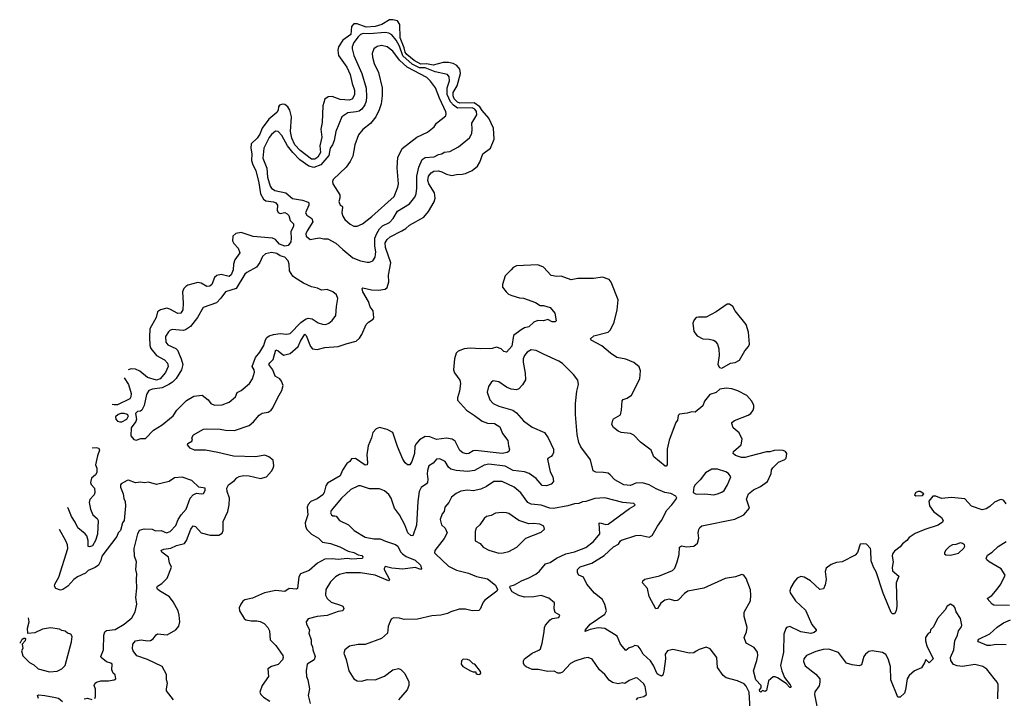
# Model space of a CAD drawing. Extents: x 2293139 to 2515392, y 824115 to 1006937.
# Tile 239 of 256: x 2322298 to 2331129, y 1000850 to 1006937. Entities that reach past the tile are written whole.
import ezdxf

# ---------------------------------------------------------------- set-up
doc = ezdxf.new("R2010")
doc.units = 0

msp = doc.modelspace()

# ---------------------------------------------------------------- linework, layer by layer
at = {"layer": '0CON10XD'}
for points in [[(2323676.9, 1000835), (2323615.5, 1000915.5), (2323613.6, 1000935), (2323624.5, 1000985), (2323615.6, 1001015), (2323613.8, 1001063.8), (2323575.7, 1001135), (2323445, 1001198.9), (2323349.6, 1001229.6), (2323315.8, 1001275), (2323310, 1001295), (2323313.2, 1001335), (2323335, 1001366.2), (2323386.8, 1001373.2), (2323445, 1001365.6), (2323471.3, 1001368.7), (2323495, 1001382), (2323520.4, 1001419.6), (2323535, 1001428.9), (2323621.7, 1001418.3), (2323698.1, 1001465), (2323724, 1001496), (2323733.6, 1001535), (2323729.1, 1001595), (2323718.2, 1001635), (2323675.4, 1001715), (2323641.4, 1001761.4), (2323552, 1001815), (2323535, 1001827.5), (2323528.9, 1001841.1), (2323533.6, 1001855), (2323571.2, 1001878.8), (2323621.1, 1001928.9), (2323658.2, 1002025), (2323641.5, 1002065), (2323631.9, 1002115), (2323571.7, 1002161.7), (2323565.8, 1002175), (2323570, 1002180), (2323591.6, 1002188.4), (2323654.5, 1002195.5), (2323705, 1002220.5), (2323775, 1002239.6), (2323793.9, 1002266.1), (2323832.4, 1002367.6), (2323855, 1002395.6), (2323875, 1002390.6), (2323924.2, 1002335), (2324005, 1002313.8), (2324085, 1002312.2), (2324115, 1002330), (2324123.3, 1002355), (2324123.9, 1002435), (2324165.3, 1002525), (2324177.5, 1002585), (2324178.6, 1002645), (2324157.1, 1002705), (2324156.7, 1002735), (2324171.1, 1002765), (2324225, 1002803.1), (2324245, 1002826.2), (2324265, 1002839.3), (2324305, 1002847.1), (2324355, 1002844.5), (2324457.3, 1002822.7), (2324512.5, 1002837.5), (2324555, 1002886.7), (2324572, 1002915), (2324575.7, 1002934.3), (2324570, 1002985), (2324533.3, 1003015), (2324495, 1003030.8), (2324415, 1003015.5), (2324215, 1003021.2), (2324075, 1003056), (2323964.7, 1003074.7), (2323865.9, 1003075.9), (2323826.7, 1003095), (2323803.3, 1003125), (2323805, 1003136.7), (2323842.5, 1003155), (2323846.7, 1003165), (2323842.5, 1003185), (2323857.3, 1003212.7), (2323945, 1003262.9), (2323975, 1003268.5), (2324095, 1003265.4), (2324145, 1003255.5), (2324225, 1003252.7), (2324355, 1003297.5), (2324395, 1003328.9), (2324445, 1003390.8), (2324473.6, 1003406.4), (2324525, 1003417.5), (2324552.9, 1003435), (2324568.5, 1003455), (2324612.2, 1003547.8), (2324649.7, 1003610.3), (2324659.6, 1003655), (2324647.3, 1003695), (2324630.9, 1003715), (2324590.2, 1003740.2), (2324569.4, 1003795), (2324533.7, 1003845), (2324540.1, 1003859.9), (2324572.2, 1003887.8), (2324594.8, 1003975.2), (2324616.1, 1003966.1), (2324665, 1003926.5), (2324725, 1003944), (2324794.8, 1004005.2), (2324815.9, 1004055), (2324855, 1004115.6), (2324866.4, 1004105), (2324907.5, 1004005), (2324922.5, 1003985), (2324965, 1003977.9), (2325035, 1003997.9), (2325155, 1004004.5), (2325235, 1004033.8), (2325315, 1004052.2), (2325345, 1004081.1), (2325365, 1004112.5), (2325405, 1004204), (2325426.2, 1004225), (2325468.3, 1004251.7), (2325473.8, 1004265), (2325468.9, 1004325), (2325442.6, 1004362.6), (2325425, 1004408.1), (2325376.4, 1004495), (2325368, 1004525), (2325375, 1004530.8), (2325454, 1004514), (2325515, 1004510.3), (2325575, 1004519.3), (2325595, 1004533.6), (2325610, 1004585), (2325604.7, 1004645), (2325626.8, 1004755), (2325580, 1004895), (2325575.2, 1004934.8), (2325595, 1004964.5), (2325621.8, 1004988.2), (2325725, 1005042), (2325761.4, 1005065), (2325792.5, 1005095), (2325922.5, 1005165), (2325963.8, 1005216.2), (2326016.4, 1005303.6), (2326023.5, 1005336.5), (2326018.2, 1005385), (2325967.3, 1005465), (2325958, 1005495), (2325965, 1005532.5), (2325986.9, 1005565), (2326012.7, 1005577.3), (2326055, 1005581.1), (2326085, 1005573.2), (2326125, 1005550.9), (2326175, 1005538.8), (2326215, 1005550), (2326265, 1005550.4), (2326295, 1005557.1), (2326355, 1005585.5), (2326405, 1005623.3), (2326425, 1005658), (2326452.7, 1005735), (2326520, 1005785), (2326554.3, 1005865), (2326547.7, 1005965), (2326506.3, 1006055), (2326447, 1006123), (2326425.2, 1006155.2), (2326375, 1006191.1), (2326245, 1006188.9), (2326225, 1006198.1), (2326195, 1006226), (2326184.6, 1006255), (2326185.4, 1006284.6), (2326221.7, 1006345), (2326250, 1006455), (2326244.4, 1006494.4), (2326218.2, 1006525), (2326185, 1006544), (2326145, 1006552.8), (2326095, 1006552.6), (2326005, 1006529.4), (2325945, 1006540.2), (2325895, 1006539.6), (2325835, 1006572.6), (2325768.9, 1006625), (2325755.6, 1006645), (2325746.2, 1006685), (2325709, 1006775), (2325708.2, 1006895), (2325686, 1006926), (2325645, 1006937.4), (2325615, 1006935.2), (2325545.5, 1006894.5), (2325485, 1006876.5), (2325405, 1006870.4), (2325325, 1006899.9), (2325295, 1006900.8), (2325272.7, 1006875), (2325268.8, 1006805), (2325197.5, 1006755), (2325157.4, 1006695), (2325150.8, 1006665), (2325156.6, 1006616.6), (2325230.8, 1006510.8), (2325261.3, 1006445), (2325278.4, 1006365), (2325299.8, 1006305), (2325301.4, 1006265), (2325282.3, 1006227.7), (2325255, 1006214.2), (2325172.8, 1006222.8), (2325101.5, 1006248.5), (2325064.5, 1006245.5), (2325035.4, 1006224.6), (2325017.2, 1006165), (2325009.3, 1006015), (2325000, 1005955), (2325007.4, 1005885), (2325000.2, 1005845), (2324991.2, 1005805), (2324997, 1005745), (2324970.8, 1005705), (2324945, 1005685.5), (2324915, 1005686.9), (2324813.5, 1005765), (2324765.9, 1005815.9), (2324737.5, 1005875), (2324728, 1005935), (2324736.8, 1006065), (2324722, 1006125), (2324702.5, 1006155), (2324676.4, 1006176.4), (2324655, 1006178.8), (2324629.4, 1006170.6), (2324618.3, 1006155), (2324614.6, 1006125), (2324604.3, 1006105), (2324531.5, 1006045), (2324474, 1005965), (2324450.6, 1005909.4), (2324426.3, 1005875), (2324373.7, 1005825), (2324371.3, 1005785), (2324380.9, 1005735), (2324375.8, 1005675), (2324387.5, 1005635), (2324415.9, 1005585), (2324442.5, 1005472.5), (2324458.7, 1005375), (2324485, 1005328.8), (2324505, 1005313.1), (2324575, 1005302), (2324593.7, 1005293.7), (2324608.7, 1005275), (2324607.7, 1005227.7), (2324615, 1005208.9), (2324635, 1005198), (2324675, 1005206.5), (2324697.2, 1005197.2), (2324711.2, 1005181.2), (2324724.6, 1005135), (2324753.8, 1005105), (2324752.9, 1005085), (2324729.4, 1005035), (2324733.1, 1004975), (2324728.9, 1004945), (2324705, 1004912.9), (2324675, 1004905.7), (2324629.2, 1004925), (2324590.8, 1004965), (2324565, 1004978.4), (2324392.7, 1004992.7), (2324282.7, 1005027.3), (2324235, 1005020), (2324208.9, 1004995), (2324205.6, 1004955), (2324219.5, 1004929.5), (2324257.2, 1004887.2), (2324272.1, 1004845), (2324226.8, 1004783.2), (2324216.5, 1004745), (2324213.3, 1004693.3), (2324195, 1004649.1), (2324176, 1004635), (2324105, 1004652.6), (2324065, 1004644), (2324046.1, 1004623.9), (2324019.6, 1004560.4), (2324003.8, 1004546.2), (2323975, 1004543.7), (2323925, 1004572.6), (2323895, 1004581.2), (2323805, 1004555.5), (2323789.3, 1004545), (2323771, 1004525), (2323757.3, 1004495), (2323764.3, 1004395), (2323761.4, 1004335), (2323744.3, 1004305.7), (2323715, 1004301.1), (2323645, 1004341.5), (2323618.2, 1004348.2), (2323560, 1004335), (2323535, 1004317.6), (2323521.4, 1004265), (2323465.9, 1004165), (2323460.6, 1004089.4), (2323465.6, 1004015), (2323475, 1003987.5), (2323524.2, 1003925), (2323596.5, 1003886.5), (2323622.3, 1003855), (2323630.3, 1003825), (2323606.5, 1003773.5), (2323558.4, 1003715), (2323525, 1003704.8), (2323445, 1003727.6), (2323375, 1003783.8), (2323335, 1003801.2), (2323296.1, 1003803.9), (2323269.5, 1003797.2)], [(2325415, 1004760.8), (2325435, 1004762.5), (2325465.5, 1004774.5), (2325485, 1004807.5), (2325492.2, 1004855), (2325483.8, 1004905), (2325482.9, 1004977.1), (2325499.7, 1005020.3), (2325525, 1005062.7), (2325552.1, 1005087.9), (2325615, 1005117.7), (2325648.2, 1005155), (2325685, 1005218.8), (2325795, 1005286.5), (2325842.5, 1005345), (2325852.9, 1005375), (2325858.7, 1005425), (2325860.3, 1005535), (2325877.3, 1005615), (2325906.8, 1005683.2), (2325935, 1005701.1), (2326015, 1005707.9), (2326055, 1005727.5), (2326085, 1005734.3), (2326105, 1005749.4), (2326155, 1005754.4), (2326232.4, 1005797.6), (2326332.9, 1005877.1), (2326352.7, 1005915), (2326354.6, 1005955), (2326351.9, 1006008.1), (2326397.1, 1006085), (2326394.7, 1006115), (2326378.8, 1006135), (2326355.5, 1006145.5), (2326225, 1006144.8), (2326189.6, 1006169.6), (2326161.2, 1006201.2), (2326132, 1006265), (2326133, 1006327), (2326152.4, 1006387.6), (2326148.5, 1006425), (2326135, 1006445.5), (2326025, 1006470.9), (2325935, 1006504.3), (2325885, 1006506.8), (2325819.3, 1006539.3), (2325734.5, 1006614.5), (2325705, 1006698.8), (2325675, 1006752.4), (2325635, 1006801.5), (2325607.3, 1006817.3), (2325575, 1006821.9), (2325435, 1006810), (2325377.9, 1006812.1), (2325355, 1006803.3), (2325335, 1006784.3), (2325296, 1006734), (2325280.4, 1006695), (2325279.6, 1006675), (2325293.9, 1006615), (2325366.5, 1006455), (2325404.2, 1006324.2), (2325409.4, 1006245), (2325405.3, 1006205), (2325394.7, 1006175), (2325365.2, 1006134.8), (2325342, 1006118), (2325315, 1006109.3), (2325239.4, 1006100.6), (2325185.7, 1006065), (2325132.5, 1005935), (2325116.9, 1005855), (2325104, 1005816), (2325083.5, 1005785), (2325070.7, 1005719.3), (2324998.1, 1005635), (2324935, 1005612.9), (2324892.4, 1005622.4), (2324811.5, 1005681.5), (2324746.4, 1005745), (2324700.5, 1005805), (2324648.8, 1005898.8), (2324615, 1005933.8), (2324592.7, 1005937.3), (2324555, 1005906), (2324535, 1005879.2), (2324487.9, 1005785), (2324478.8, 1005695), (2324513.2, 1005605), (2324520.3, 1005525), (2324543.1, 1005445), (2324556.5, 1005425), (2324585, 1005404.6), (2324685, 1005382.7), (2324745, 1005333.1), (2324835, 1005317.8), (2324885, 1005301.9), (2324891.1, 1005295), (2324892.1, 1005275), (2324861.8, 1005205), (2324874.3, 1005184.3), (2324917.5, 1005155), (2324928.2, 1005125), (2324875, 1005043.8), (2324864.4, 1005015), (2324866.2, 1004995), (2324904.2, 1004964.2), (2324985, 1004979.5), (2325025, 1004971.4), (2325062.4, 1004972.4), (2325134, 1004934), (2325195, 1004874.4), (2325285, 1004801.9), (2325355, 1004775.6), (2325415, 1004760.8)], [(2325325, 1005084.2), (2325373, 1005107), (2325455, 1005171.1), (2325655, 1005352), (2325690.6, 1005435), (2325695.6, 1005465), (2325682.1, 1005607.9), (2325687.9, 1005702.1), (2325728.3, 1005781.7), (2325860, 1005885), (2325955, 1005929.2), (2326013.8, 1005975), (2326035, 1006008.8), (2326118.8, 1006075), (2326124.2, 1006095), (2326120.9, 1006110.9), (2326062.3, 1006232.3), (2326026.2, 1006325), (2325983.6, 1006385), (2325948.2, 1006418.2), (2325772.1, 1006512.1), (2325705.4, 1006575.4), (2325645, 1006653.8), (2325595, 1006693.9), (2325543.3, 1006706.7), (2325504, 1006696), (2325474.7, 1006675.3), (2325457.9, 1006635), (2325460.8, 1006600.8), (2325477.1, 1006545), (2325515.4, 1006465), (2325547.5, 1006325), (2325548.5, 1006255), (2325538.8, 1006181.2), (2325521.9, 1006128.1), (2325491.5, 1006065), (2325445.3, 1006004.7), (2325375, 1005952.2), (2325337.5, 1005905), (2325303.1, 1005815), (2325285.5, 1005714.5), (2325260.6, 1005665), (2325225, 1005614), (2325108.8, 1005505), (2325103.3, 1005485), (2325107.5, 1005465), (2325168, 1005365), (2325168.8, 1005335), (2325158.8, 1005305), (2325173.3, 1005275), (2325190, 1005265), (2325194.3, 1005254.3), (2325188.1, 1005205), (2325195.8, 1005175), (2325214, 1005145), (2325262.4, 1005102.4), (2325295, 1005086), (2325325, 1005084.2)], [(2323345, 1003166.7), (2323365, 1003173.3), (2323385, 1003180), (2323425, 1003180), (2323498.8, 1003255), (2323575, 1003301.9), (2323674.2, 1003385), (2323708.1, 1003435), (2323795, 1003520), (2323859.1, 1003560.9), (2323935, 1003570), (2323988, 1003528), (2324012, 1003495), (2324045, 1003480), (2324115, 1003481.9), (2324176.2, 1003505), (2324233.3, 1003555), (2324248.3, 1003591.7), (2324285, 1003610), (2324360, 1003675), (2324386, 1003715), (2324403.8, 1003775), (2324400, 1003795), (2324383.3, 1003825), (2324412.8, 1003907.2), (2324451.2, 1003955), (2324487.7, 1004015), (2324501.6, 1004065), (2324513.8, 1004085), (2324535, 1004101.1), (2324575, 1004112.5), (2324635, 1004121.3), (2324695, 1004116.2), (2324725, 1004122.2), (2324820.3, 1004219.7), (2324860.5, 1004249.5), (2324885, 1004259.2), (2324922.4, 1004252.4), (2324975, 1004218.9), (2325014.1, 1004205.9), (2325045, 1004204.3), (2325070, 1004215), (2325099.7, 1004240.3), (2325134, 1004285), (2325138.8, 1004365), (2325152, 1004435), (2325140.5, 1004470.5), (2325105, 1004497.5), (2325055, 1004516.9), (2325005, 1004510), (2324968.1, 1004528.1), (2324915, 1004541.5), (2324843.2, 1004573.2), (2324761.4, 1004625), (2324747.4, 1004637.4), (2324718, 1004685), (2324715.7, 1004745), (2324705.6, 1004775.6), (2324675, 1004805.8), (2324635, 1004820), (2324605, 1004839.4), (2324555, 1004850), (2324502.1, 1004837.9), (2324475.6, 1004814.4), (2324450.3, 1004759.7), (2324422, 1004718), (2324335, 1004669.2), (2324316.9, 1004653.1), (2324240.8, 1004525), (2324145, 1004495.7), (2324102.1, 1004437.9), (2324062.2, 1004397.8), (2323943.3, 1004356.7), (2323892.9, 1004265), (2323830.8, 1004185), (2323785.4, 1004154.6), (2323765, 1004148.5), (2323665, 1004157.1), (2323645, 1004150.6), (2323632.1, 1004137.9), (2323605.5, 1004094.5), (2323607.1, 1004045), (2323625, 1004020), (2323697.1, 1003987.1), (2323712.9, 1003972.9), (2323746, 1003895), (2323759.6, 1003845), (2323749.3, 1003795), (2323700, 1003720), (2323667.5, 1003685), (2323634.1, 1003665.9), (2323575, 1003634.7), (2323487.4, 1003622.6), (2323455, 1003610.8), (2323435.6, 1003575), (2323414.1, 1003475.9), (2323393.3, 1003435), (2323380, 1003425), (2323355, 1003423.3), (2323336.7, 1003405), (2323346, 1003355), (2323338.3, 1003331.7), (2323298.8, 1003275), (2323293.8, 1003205), (2323322.3, 1003172.3), (2323345, 1003166.7)], [(2328124.3, 1003165.7), (2328105.7, 1003085), (2328103.8, 1002945), (2328095, 1002932.5), (2328086.4, 1002933.6), (2327986, 1003015), (2327962.5, 1003075), (2327865, 1003148.5), (2327805, 1003210), (2327775, 1003224.5), (2327692.5, 1003235), (2327665.9, 1003245.9), (2327625, 1003280), (2327610, 1003305), (2327616.7, 1003345), (2327625, 1003356.7), (2327687.1, 1003392.9), (2327696.6, 1003433.4), (2327700.5, 1003519.5), (2327709.3, 1003530.7), (2327747, 1003543), (2327785, 1003568.8), (2327858.5, 1003715), (2327867, 1003787), (2327855, 1003822.5), (2327805, 1003862.2), (2327735, 1003890.9), (2327655, 1003905.5), (2327596.7, 1003946.7), (2327520.4, 1004010.4), (2327422.3, 1004062.3), (2327418.6, 1004075), (2327447.2, 1004102.8), (2327577.1, 1004135), (2327597.8, 1004155), (2327629.6, 1004225), (2327657.1, 1004335), (2327665.8, 1004425), (2327601.7, 1004581.7), (2327585.6, 1004605.6), (2327525, 1004627.5), (2327444.6, 1004615.4), (2327305, 1004615.7), (2327245, 1004603.8), (2327155, 1004636), (2327116.1, 1004633.9), (2327065, 1004643.8), (2326995, 1004718), (2326945, 1004739.4), (2326755, 1004730), (2326725, 1004714.2), (2326706.5, 1004693.5), (2326651.7, 1004638.3), (2326627.3, 1004562.7), (2326628.8, 1004538.8), (2326660, 1004495), (2326683.3, 1004475), (2326711.7, 1004461.7), (2326781.3, 1004441.3), (2326815, 1004437.8), (2326925, 1004401.2), (2326965, 1004374.4), (2326995, 1004372.9), (2327054.2, 1004354.2), (2327096.2, 1004305), (2327110, 1004235), (2327101.7, 1004228.3), (2327075, 1004226.7), (2327035, 1004248.8), (2326995, 1004235.8), (2326945, 1004240), (2326908.8, 1004225), (2326865, 1004183.1), (2326825, 1004172.2), (2326794.7, 1004155.3), (2326725.8, 1004105), (2326712, 1004008), (2326665, 1003954), (2326640.3, 1003960.3), (2326615, 1003986), (2326575, 1004000), (2326535, 1003988.6), (2326435, 1003983.8), (2326339.3, 1003989.3), (2326284.7, 1003985.3), (2326230, 1003965), (2326212.2, 1003945), (2326197.1, 1003895), (2326188, 1003795), (2326199, 1003769), (2326244.6, 1003705), (2326250, 1003675), (2326241.5, 1003605), (2326223.1, 1003545), (2326224.4, 1003525), (2326305, 1003433.8), (2326378, 1003388), (2326445, 1003334.5), (2326493, 1003317), (2326555, 1003315.5), (2326603.6, 1003283.6), (2326629.2, 1003225), (2326675, 1003162.5), (2326681.2, 1003115), (2326692, 1003085), (2326683.8, 1003065), (2326668.8, 1003055), (2326625, 1003046.2), (2326385, 1003072.9), (2326365, 1003070), (2326325, 1003044.5), (2326305, 1003041.8), (2326273.2, 1003053.2), (2326245, 1003074.2), (2326203.8, 1003155), (2326175.2, 1003175.2), (2326126.7, 1003183.3), (2326035, 1003171.8), (2325975, 1003195.5), (2325935, 1003197.5), (2325882.7, 1003167.3), (2325849.8, 1003130.2), (2325842.6, 1003107.4), (2325837.9, 1003045), (2325814.6, 1002975), (2325796.6, 1002943.4), (2325775, 1002942.8), (2325755, 1002960.7), (2325735, 1002996.4), (2325687.5, 1003107.5), (2325644, 1003234), (2325595, 1003261.5), (2325525, 1003278.9), (2325495, 1003266.9), (2325465.4, 1003234.6), (2325451.8, 1003185), (2325422.2, 1003115), (2325410.3, 1003035), (2325418.6, 1002965), (2325413.3, 1002945), (2325395, 1002941.4), (2325310.3, 1002999.7), (2325275, 1002998), (2325259.2, 1002975), (2325232.8, 1002957.2), (2325193.4, 1002896.6), (2325171.5, 1002845), (2325059.5, 1002780.5), (2325044.7, 1002755.3), (2325030, 1002695), (2325015.4, 1002675), (2324965, 1002639.7), (2324910, 1002615), (2324885, 1002587.5), (2324877.1, 1002565), (2324881.1, 1002495), (2324859.6, 1002425), (2324860, 1002395), (2324873.3, 1002365), (2324915, 1002322.5), (2324977.5, 1002285), (2325015, 1002251.4), (2325085, 1002237.8), (2325168.5, 1002208.5), (2325245, 1002168.5), (2325295, 1002158.7), (2325335, 1002136.8), (2325365, 1002129.6), (2325375, 1002120), (2325373.6, 1002106.4), (2325365, 1002103.2), (2325278, 1002098), (2325235, 1002104.8), (2325155, 1002094.3), (2325100.9, 1002100.9), (2325035, 1002098.6), (2324969.3, 1002060.7), (2324895, 1001996.2), (2324815, 1001966), (2324800, 1001940), (2324788, 1001835), (2324780.8, 1001829.2), (2324715, 1001836.2), (2324675, 1001809.1), (2324595, 1001818.2), (2324493.8, 1001796.2), (2324385, 1001748.1), (2324316.1, 1001733.9), (2324298.3, 1001721.7), (2324280.5, 1001695), (2324267.6, 1001662.4), (2324269.2, 1001635), (2324310.6, 1001565), (2324326, 1001555), (2324375, 1001543.3), (2324425.4, 1001545.4), (2324455, 1001539.4), (2324489.4, 1001519.4), (2324524.2, 1001485), (2324536.9, 1001455), (2324544.2, 1001375), (2324595, 1001322.5), (2324659.2, 1001235), (2324661.9, 1001215), (2324655.5, 1001195), (2324615, 1001152.7), (2324555, 1001133.8), (2324524.5, 1001115), (2324530.6, 1001045), (2324472.7, 1000965), (2324451.1, 1000905), (2324460, 1000885), (2324485, 1000859.2), (2324541.2, 1000825)], [(2328595, 1003812.5), (2328674.4, 1003855.6), (2328715, 1003860.8), (2328755, 1003882.5), (2328802.8, 1003967.2), (2328835.4, 1004004.6), (2328843.6, 1004026.4), (2328833.2, 1004135), (2328813.4, 1004203.4), (2328716, 1004325), (2328695, 1004363.3), (2328663.6, 1004386.4), (2328643.9, 1004386.1), (2328545, 1004316), (2328455, 1004267.5), (2328385, 1004270), (2328366.2, 1004265), (2328347.1, 1004245), (2328335.7, 1004215), (2328345, 1004140), (2328375, 1004101.4), (2328425, 1004074.4), (2328482.8, 1004072.8), (2328521.7, 1004061.7), (2328535, 1004054), (2328556.6, 1004026.6), (2328569.2, 1003985), (2328572.5, 1003925), (2328560, 1003845), (2328575, 1003816), (2328595, 1003812.5)], [(2328852.5, 1000705), (2328840.5, 1000905), (2328815, 1000958.9), (2328795, 1000978.8), (2328735, 1001007.5), (2328635, 1001034.4), (2328606.9, 1001055), (2328556.2, 1001125), (2328550, 1001215), (2328490, 1001295), (2328455, 1001308.8), (2328391.2, 1001288.8), (2328365, 1001274), (2328345, 1001258.6), (2328305, 1001254.6), (2328155, 1001286.9), (2328106.7, 1001275), (2328088, 1001245), (2328091.4, 1001205), (2328076.4, 1001093.6), (2328065, 1001057.5), (2328055, 1001047.5), (2328025, 1001062), (2328015, 1001068.8), (2327983.6, 1001145), (2327955, 1001187.1), (2327891.1, 1001245), (2327864.2, 1001295), (2327845, 1001316.2), (2327815, 1001323.3), (2327795, 1001310), (2327765, 1001302), (2327735, 1001278.8), (2327687.1, 1001335), (2327656.6, 1001406.6), (2327545, 1001477.1), (2327485, 1001481.4), (2327413.6, 1001466.4), (2327370.5, 1001450.5), (2327372.9, 1001465), (2327414.7, 1001515.3), (2327546.4, 1001605), (2327560.5, 1001635), (2327547.3, 1001692.7), (2327525, 1001736), (2327452.7, 1001792.7), (2327384.5, 1001874.5), (2327355.8, 1001935), (2327312.9, 1001952.9), (2327300, 1001975), (2327300.8, 1002005), (2327325, 1002029.5), (2327428.4, 1002061.6), (2327540.4, 1002129.6), (2327625, 1002207.5), (2327667.7, 1002232.3), (2327685, 1002262), (2327695, 1002268.6), (2327825, 1002309.2), (2327861.7, 1002311.7), (2327945, 1002296.2), (2327969.5, 1002310.5), (2328017.5, 1002395), (2328054.3, 1002445), (2328101.2, 1002538.8), (2328147.5, 1002585), (2328192.5, 1002645), (2328183, 1002663), (2328136.8, 1002686.8), (2328085, 1002696.6), (2328005, 1002728), (2327945, 1002766.2), (2327885, 1002781.8), (2327825, 1002780), (2327775, 1002758.5), (2327715, 1002766.2), (2327635, 1002809.4), (2327594.2, 1002855), (2327575, 1002868.1), (2327535, 1002876.2), (2327465, 1002878.9), (2327441.7, 1002891.7), (2327418.7, 1002988.7), (2327329.4, 1003105), (2327312.9, 1003145), (2327297, 1003217), (2327281.4, 1003395), (2327281.4, 1003495), (2327294.5, 1003605.5), (2327310.8, 1003665), (2327304.3, 1003704.3), (2327265, 1003753.8), (2327165, 1003854.3), (2327133.8, 1003875), (2326995, 1003938.1), (2326929.3, 1003969.3), (2326885, 1003976.4), (2326848.6, 1003955), (2326825, 1003925.8), (2326814.6, 1003895), (2326812.9, 1003865), (2326831.8, 1003765), (2326833.2, 1003706.8), (2326808.9, 1003661.1), (2326775, 1003625.8), (2326755, 1003615.7), (2326705, 1003623.1), (2326665, 1003642.2), (2326595, 1003689.4), (2326545, 1003696.2), (2326525.8, 1003684.2), (2326501.7, 1003648.3), (2326490.6, 1003595), (2326515, 1003526), (2326545, 1003494.5), (2326595, 1003470), (2326721.2, 1003435), (2326755, 1003410), (2326815, 1003340), (2326895, 1003282.5), (2327005.5, 1003235.5), (2327039.2, 1003185), (2327085.8, 1003085), (2327086, 1003055), (2327076.7, 1003035), (2327065, 1003020), (2327036.7, 1003005), (2327032.9, 1002995), (2327055, 1002880), (2327078.8, 1002835), (2327086.9, 1002795), (2327065, 1002769.4), (2327023.1, 1002756.9), (2326985, 1002757.8), (2326931.3, 1002821.3), (2326867.2, 1002867.2), (2326825, 1002882.5), (2326725, 1002894.6), (2326652.3, 1002932.3), (2326505, 1002951.5), (2326465, 1002940), (2326377.7, 1002892.3), (2326315, 1002883.5), (2326212.3, 1002892.3), (2326164.3, 1002905), (2326144.6, 1002924.6), (2326115, 1002974.4), (2326065, 1002999.4), (2326035, 1002994.3), (2326005, 1002960), (2325968, 1002935), (2325955.4, 1002894.6), (2325953, 1002863), (2325958.9, 1002815), (2325954.1, 1002785.9), (2325945, 1002772.9), (2325898.2, 1002741.8), (2325881.2, 1002705), (2325868.2, 1002615), (2325856.4, 1002403.6), (2325825, 1002306.7), (2325805, 1002311.2), (2325780, 1002335), (2325752.7, 1002405), (2325703.6, 1002495), (2325660.4, 1002555), (2325628.4, 1002645), (2325608, 1002678), (2325570.9, 1002710.9), (2325525, 1002728.7), (2325435, 1002728.8), (2325355, 1002754.3), (2325335.7, 1002754.3), (2325267.4, 1002722.6), (2325184.5, 1002645), (2325090.8, 1002535), (2325085.8, 1002515), (2325094, 1002495), (2325105, 1002486), (2325125, 1002487.1), (2325135, 1002484), (2325165, 1002445.7), (2325245.4, 1002405.4), (2325298, 1002355), (2325396.2, 1002295), (2325475, 1002279.2), (2325531.7, 1002281.7), (2325578, 1002258), (2325669.4, 1002229.4), (2325688, 1002215), (2325712, 1002165), (2325730, 1002145), (2325765, 1002120.9), (2325845, 1002088.1), (2325891.2, 1002045), (2325902, 1002015), (2325895, 1002004.4), (2325845, 1002024.5), (2325735, 1002009.3), (2325635, 1002016.9), (2325575, 1002031.2), (2325565.8, 1002015), (2325567.1, 1002005), (2325615.6, 1001915), (2325605.4, 1001904.6), (2325485, 1001955.3), (2325353.8, 1001973.8), (2325225, 1001974.4), (2325165, 1001960.8), (2325130.7, 1001939.3), (2325085, 1001893.8), (2325043.8, 1001825), (2325039.2, 1001775), (2325055, 1001744.2), (2325091.9, 1001711.9), (2325176.5, 1001686.5), (2325196, 1001675), (2325206.2, 1001655), (2325197.5, 1001635), (2325153, 1001627), (2325055, 1001592.1), (2324965, 1001584.3), (2324885.9, 1001564.1), (2324868, 1001535), (2324870.8, 1001515), (2324896.7, 1001465), (2324892, 1001435), (2324910.6, 1001375), (2324912.5, 1001335), (2324924.3, 1001315), (2324925.7, 1001285), (2324946.9, 1001225), (2324937.5, 1001195), (2324876.2, 1001155), (2324866, 1001095), (2324869.2, 1001045), (2324882, 1001015), (2324897.1, 1000935), (2324885.8, 1000875), (2324904.3, 1000804.3)], [(2323235.7, 1003723.6), (2323273.8, 1003663.8), (2323297.1, 1003582.9), (2323296, 1003555), (2323285.2, 1003534.8), (2323175, 1003481.8), (2323145, 1003481.2), (2323126.1, 1003484.3)], [(2331145, 1002593.3), (2331125, 1002623.3), (2331105, 1002631.8), (2331088.9, 1002631.1), (2331041.2, 1002608.8), (2330998.9, 1002571.1), (2330965, 1002550.8), (2330931.7, 1002541.7), (2330835, 1002573.3), (2330775, 1002638.8), (2330655, 1002651.1), (2330565, 1002641.5), (2330515, 1002663.1), (2330487.1, 1002662.9), (2330453, 1002617), (2330458.8, 1002575), (2330494.6, 1002524.6), (2330565, 1002471.2), (2330579.2, 1002445), (2330575, 1002430), (2330535, 1002401.4), (2330415.3, 1002364.7), (2330330.5, 1002329.5), (2330276.9, 1002293.1), (2330254.3, 1002265), (2330214.6, 1002235.4), (2330195, 1002208.1), (2330145, 1002170), (2330126.9, 1002145), (2330122.2, 1002125), (2330132.9, 1002075), (2330124.5, 1002024.5), (2330125, 1001993.1), (2330184.2, 1001945), (2330159.5, 1001885), (2330164.1, 1001675.9), (2330159.2, 1001635), (2330143, 1001607), (2330125, 1001608.6), (2330115, 1001620), (2330041.7, 1001791.7), (2329978.9, 1001985), (2329956.2, 1002025), (2329934.1, 1002084.1), (2329932.9, 1002175), (2329927.5, 1002195), (2329891.7, 1002231.7), (2329865, 1002236.7), (2329835, 1002232.5), (2329811.7, 1002158.3), (2329792, 1002135), (2329675.3, 1002074.7), (2329625, 1002066.5), (2329575, 1002050), (2329532.3, 1002017.7), (2329521.3, 1001988.7), (2329530.8, 1001915), (2329522.3, 1001867.7), (2329506.9, 1001833.1), (2329475, 1001827.1), (2329390, 1001905), (2329335, 1001936.4), (2329305, 1001941.1), (2329271.7, 1001928.3), (2329243.1, 1001895), (2329215.6, 1001845), (2329205.6, 1001815), (2329206.9, 1001796.9), (2329257.5, 1001725), (2329345, 1001639.4), (2329402.7, 1001512.7), (2329440.8, 1001465), (2329440, 1001455), (2329425, 1001440), (2329395, 1001430.8), (2329305, 1001444.6), (2329205, 1001494.2), (2329175, 1001486.2), (2329168, 1001475), (2329152.5, 1001425), (2329149.5, 1001265), (2329120.8, 1001145), (2329132.3, 1001095), (2329157.3, 1001035), (2329208.3, 1000971.7), (2329217, 1000953), (2329215, 1000946.7), (2329205, 1000947.5), (2329171.7, 1000981.7), (2329095, 1001033.1), (2329075, 1001042.1), (2329055, 1001041.9), (2329012.9, 1001005), (2328995, 1000920), (2328985, 1000912), (2328961.2, 1000918.8), (2328945, 1000903.3), (2328935, 1000910), (2328933.1, 1000925), (2328947.7, 1000942.3), (2328948.6, 1000965), (2328901.8, 1001015), (2328878.6, 1001095), (2328910.6, 1001189.4), (2328917.7, 1001235), (2328914.6, 1001265), (2328886.2, 1001306.2), (2328814.3, 1001345), (2328795.6, 1001395), (2328815.5, 1001445), (2328822.9, 1001485), (2328795, 1001583.3), (2328796.4, 1001623.6), (2328851.4, 1001725), (2328855.9, 1001775), (2328851.5, 1001821.5), (2328814.4, 1001924.4), (2328792.5, 1001955), (2328775, 1001960), (2328718.8, 1001938.8), (2328625, 1001923.3), (2328435, 1001836.9), (2328290.5, 1001809.5), (2328260.5, 1001789.5), (2328207.8, 1001732.2), (2328195, 1001725.8), (2328175, 1001724.4), (2328125, 1001738.2), (2328085, 1001731.4), (2328048.3, 1001701.7), (2328017.1, 1001655), (2328003.2, 1001653.2), (2327943.8, 1001763.8), (2327929.2, 1001835), (2327884.5, 1001884.5), (2327887.5, 1001905), (2327905, 1001918.2), (2328035, 1001949.5), (2328153.3, 1001996.7), (2328173.4, 1002016.6), (2328195, 1002072.5), (2328211.4, 1002138.6), (2328215.8, 1002205), (2328235, 1002218.1), (2328279.7, 1002209.7), (2328345, 1002214.4), (2328377.6, 1002242.4), (2328390, 1002285), (2328382.5, 1002335), (2328387.8, 1002365), (2328396.7, 1002383.3), (2328415, 1002396), (2328712.6, 1002457.4), (2328794, 1002495), (2328844, 1002555), (2328815.6, 1002635), (2328836, 1002684), (2328880.6, 1002719.4), (2328941.1, 1002748.9), (2329005.4, 1002794.6), (2329037.1, 1002865), (2329042, 1002898), (2329052.1, 1002917.9), (2329105, 1002969.2), (2329159.1, 1002990.9), (2329173.3, 1003005), (2329178.8, 1003045), (2329165, 1003063.3), (2329145, 1003072.5), (2329115, 1003075.7), (2329065, 1003071.4), (2329025, 1003060.5), (2328995, 1003061.1), (2328847, 1003023), (2328805, 1003010.5), (2328770.4, 1003010.4), (2328717.7, 1003027.7), (2328697.1, 1003045), (2328698.6, 1003065), (2328769.5, 1003125), (2328778.9, 1003175), (2328752, 1003232), (2328695.8, 1003275), (2328684, 1003315), (2328686, 1003325), (2328707.8, 1003342.2), (2328830.5, 1003389.5), (2328855, 1003404.4), (2328877.3, 1003435), (2328883.5, 1003455), (2328881.5, 1003475), (2328865.3, 1003515.3), (2328818.1, 1003565), (2328738.5, 1003608.5), (2328685, 1003626.2), (2328635, 1003632.1), (2328577.5, 1003622.5), (2328545, 1003592.9), (2328488.8, 1003575), (2328438.8, 1003515), (2328425, 1003473.3), (2328355, 1003417.5), (2328325, 1003420), (2328285, 1003407.5), (2328215, 1003400), (2328203.6, 1003386.4), (2328196.7, 1003345), (2328183.3, 1003325), (2328124.3, 1003165.7)], [(2323195, 1003328.9), (2323215, 1003330.8), (2323257.3, 1003352.7), (2323272.5, 1003385), (2323263.3, 1003395), (2323236.1, 1003406.1), (2323205, 1003405.3), (2323180.8, 1003395), (2323157.5, 1003375), (2323158.6, 1003355), (2323175, 1003335.7), (2323195, 1003328.9)], [(2322948.6, 1003097), (2322985, 1003100.8), (2323006.2, 1003095), (2323012.9, 1003075), (2322995.5, 1003025), (2322978.8, 1002945), (2322990.6, 1002915), (2322988.2, 1002875), (2322976.5, 1002855), (2322941.8, 1002825), (2322932.2, 1002785), (2322938.8, 1002768.8), (2322967.8, 1002735), (2322972.2, 1002695), (2322965.4, 1002674.6), (2322926.1, 1002633.9), (2322919.6, 1002605), (2322933, 1002545), (2322955, 1002495.7), (2322991.6, 1002461.6), (2323000.4, 1002445), (2322995, 1002322.5), (2322978.2, 1002265), (2322951.1, 1002218.9), (2322925, 1002207.5), (2322910.4, 1002210.4), (2322912.7, 1002265), (2322898.5, 1002308.5), (2322885, 1002325.5), (2322817.7, 1002377.7), (2322795, 1002431.1), (2322761.8, 1002481.8), (2322732.6, 1002555), (2322725.1, 1002562.2)], [(2328525, 1002676), (2328555, 1002684.2), (2328595, 1002699.4), (2328615.7, 1002715), (2328646.2, 1002765), (2328676.7, 1002835), (2328653.8, 1002865), (2328630.9, 1002880.9), (2328555, 1002905.5), (2328504.5, 1002905.5), (2328447.9, 1002872.1), (2328401.3, 1002808.7), (2328355, 1002765.8), (2328344.4, 1002745), (2328337, 1002697), (2328365, 1002681.2), (2328444.2, 1002684.2), (2328525, 1002676)], [(2322971.7, 1000848.3), (2322978, 1000865), (2322977.3, 1000932.7), (2322966, 1000965), (2322974.2, 1000985), (2322986, 1000995), (2323025, 1001006.9), (2323095, 1001006.7), (2323145, 1001014), (2323158.8, 1001025), (2323155, 1001060), (2323136.7, 1001076.7), (2323123.8, 1001105), (2323126, 1001155), (2323114.3, 1001164.3), (2323075, 1001176.5), (2323029.4, 1001215), (2323025.6, 1001225), (2323050.5, 1001285), (2323051.2, 1001415), (2323061.8, 1001445), (2323075, 1001456.5), (2323155, 1001467.5), (2323235, 1001516), (2323305, 1001570.8), (2323334.6, 1001625), (2323348, 1001695), (2323338.2, 1001755), (2323347.8, 1001837.8), (2323344.4, 1001915), (2323349.4, 1001965), (2323340, 1002005), (2323345.4, 1002075), (2323327.5, 1002125), (2323324.4, 1002195), (2323356.7, 1002325), (2323372.8, 1002357.2), (2323415, 1002371.4), (2323485, 1002366.2), (2323515, 1002351.8), (2323566.2, 1002356.2), (2323615, 1002335.6), (2323646, 1002345), (2323698.9, 1002401.1), (2323720.5, 1002455), (2323745, 1002494.3), (2323792.2, 1002545), (2323827.5, 1002645), (2323855, 1002676.2), (2323885, 1002691.2), (2323925, 1002683.3), (2323945, 1002687.5), (2323962.5, 1002715), (2323960, 1002735), (2323905, 1002743.3), (2323842.5, 1002805), (2323755, 1002833.8), (2323685, 1002826.7), (2323637.5, 1002795), (2323525, 1002766.9), (2323451.7, 1002788.3), (2323415, 1002784), (2323385, 1002790), (2323335, 1002783.3), (2323275, 1002805.8), (2323262.5, 1002805), (2323208.8, 1002775), (2323202.5, 1002765), (2323202.5, 1002745), (2323226.2, 1002685), (2323231.7, 1002641.7), (2323243.3, 1002615), (2323246.7, 1002575), (2323236, 1002445), (2323220, 1002425), (2323201.2, 1002355), (2323180, 1002335), (2323169.7, 1002300.3), (2323035, 1002123.8), (2323024.4, 1002085.6), (2323004.2, 1002045), (2322975, 1002023.3), (2322913.1, 1001996.9), (2322886.5, 1001973.5), (2322815, 1001940), (2322782.7, 1001915), (2322728.9, 1001855), (2322685, 1001824.4), (2322665, 1001820), (2322623.3, 1001835), (2322610, 1001855), (2322613.6, 1001873.6), (2322650, 1001935), (2322728.9, 1002195), (2322726.5, 1002225), (2322712.1, 1002262.1), (2322654.9, 1002363.4)], [(2327359.5, 1001209.5), (2327276.1, 1001183.9), (2327237.7, 1001162.3), (2327166.7, 1001085), (2327145, 1001076.2), (2327125, 1001076.2), (2327091.7, 1001091.7), (2327035, 1001090), (2326948.8, 1001108.8), (2326895, 1001107.5), (2326841.7, 1001131.7), (2326826.7, 1001145), (2326816.7, 1001165), (2326816.7, 1001185), (2326826.2, 1001205), (2326893.3, 1001255), (2326955, 1001281.2), (2326968, 1001295), (2326984.2, 1001345), (2327002.5, 1001445), (2327004.2, 1001485), (2327012.9, 1001505), (2327055.6, 1001554.4), (2327075, 1001564.2), (2327132.5, 1001575), (2327143.3, 1001595), (2327100.8, 1001620.8), (2327092.9, 1001652.9), (2327095.8, 1001705), (2327045, 1001749.5), (2326975, 1001770.8), (2326909.1, 1001760.9), (2326825, 1001757.5), (2326775, 1001770.8), (2326716.2, 1001805), (2326692.5, 1001845), (2326697.5, 1001855), (2326735, 1001868), (2326797.4, 1001902.6), (2326865, 1001930), (2326926.2, 1001963.8), (2326958.9, 1001991.1), (2327013.3, 1002055), (2327055, 1002068), (2327112.6, 1002107.4), (2327195, 1002146.7), (2327275, 1002162.2), (2327375, 1002202.7), (2327443.1, 1002256.9), (2327501.9, 1002325), (2327495, 1002420), (2327505, 1002422.5), (2327555, 1002408.5), (2327575, 1002412.2), (2327768.3, 1002551.7), (2327810, 1002575), (2327816.7, 1002586.7), (2327806.1, 1002596.1), (2327706.7, 1002606.7), (2327545, 1002646.7), (2327455, 1002641.1), (2327375.5, 1002614.5), (2327345, 1002611.4), (2327311.7, 1002598.3), (2327275, 1002595.6), (2327215, 1002575.6), (2327085, 1002552.5), (2327053.3, 1002555), (2326975, 1002583.8), (2326885, 1002590), (2326855, 1002605.5), (2326794, 1002694), (2326733.4, 1002743.4), (2326625, 1002795.3), (2326550, 1002795), (2326485, 1002749.5), (2326435, 1002725.5), (2326365, 1002711.1), (2326315, 1002717.5), (2326255, 1002707.5), (2326213, 1002687), (2326172, 1002655), (2326147.5, 1002605), (2326111.9, 1002565), (2326103.8, 1002525), (2326086.7, 1002505), (2326068.8, 1002455), (2326081.2, 1002405), (2326114, 1002375), (2326131.9, 1002335), (2326105, 1002284.2), (2326022.5, 1002175), (2326019.2, 1002155), (2326025.8, 1002145), (2326144.7, 1002034.7), (2326215, 1001997.8), (2326321.7, 1001971.7), (2326395, 1001943.1), (2326495, 1001920.8), (2326566, 1001865), (2326583.3, 1001825), (2326578.3, 1001811.7), (2326470.3, 1001729.7), (2326455, 1001712.5), (2326429.2, 1001650.8), (2326415, 1001638.8), (2326355, 1001635.6), (2326295, 1001650.6), (2326240.5, 1001649.5), (2326165, 1001626.7), (2326135, 1001610), (2326075, 1001596.2), (2325995, 1001588.8), (2325865, 1001558.8), (2325745, 1001557.5), (2325705, 1001568.8), (2325649.3, 1001570.7), (2325629.3, 1001560.7), (2325612, 1001518), (2325602, 1001495), (2325595.7, 1001434.3), (2325543.3, 1001385), (2325395, 1001332), (2325335, 1001332.5), (2325255, 1001318.1), (2325212.5, 1001285), (2325203.6, 1001253.6), (2325227, 1001197), (2325248.8, 1001095), (2325294.1, 1001024.1), (2325325, 1001007.5), (2325365, 1001002.9), (2325415, 1001018.6), (2325485, 1001015.8), (2325571.2, 1001048.8), (2325645, 1001105.8), (2325694.2, 1001115.8), (2325717.3, 1001107.3), (2325753.3, 1001073.3), (2325787, 1000997), (2325787.5, 1000965), (2325772, 1000925), (2325696.7, 1000835)], [(2330336.4, 1002666.4), (2330395, 1002670), (2330407.5, 1002685), (2330375, 1002706.2), (2330355, 1002706), (2330335, 1002696.2), (2330322, 1002675), (2330336.4, 1002666.4)], [(2326595, 1002151.4), (2326635, 1002154.3), (2326685, 1002166), (2326756.2, 1002205), (2326836.7, 1002285), (2326975, 1002340), (2327003.9, 1002366.1), (2326998.8, 1002395), (2326961.7, 1002411.7), (2326905, 1002419.1), (2326865, 1002415.6), (2326775, 1002443.5), (2326685, 1002506.9), (2326665, 1002513.1), (2326625, 1002516.9), (2326565, 1002512), (2326525, 1002490), (2326485, 1002481.2), (2326465, 1002463.3), (2326424.2, 1002405.8), (2326391.4, 1002375), (2326382.9, 1002345), (2326383.7, 1002263.7), (2326427.5, 1002237.5), (2326456, 1002205), (2326505, 1002178.1), (2326595, 1002151.4)], [(2331175, 1001682.2), (2331035.4, 1001685.4), (2331019.2, 1001695), (2330974.4, 1001745), (2331016.7, 1001773.3), (2331065, 1001828.1), (2331098.1, 1001875), (2331136, 1001955), (2331101.5, 1002011.5), (2330993, 1002073), (2330971.3, 1002091.3), (2330965.4, 1002105), (2330978.5, 1002135), (2331018.7, 1002161.3), (2331075, 1002210.7), (2331144.7, 1002255.3)], [(2330645, 1002134), (2330717.3, 1002152.7), (2330765, 1002196.7), (2330773.8, 1002215), (2330771.2, 1002225), (2330755, 1002239.2), (2330735, 1002243.1), (2330695, 1002228.6), (2330665, 1002226.7), (2330638.3, 1002211.7), (2330601.2, 1002175), (2330591.2, 1002155), (2330593.3, 1002145), (2330605, 1002136.7), (2330645, 1002134)], [(2331069.6, 1000845), (2331072.9, 1000975), (2331065.8, 1000995), (2331037.8, 1001027.8), (2330971.7, 1001111.7), (2330935, 1001134.3), (2330865, 1001153.3), (2330755, 1001134.6), (2330705, 1001139.6), (2330673.8, 1001153.8), (2330648.8, 1001188.8), (2330647.5, 1001215), (2330676.9, 1001285), (2330685.4, 1001365), (2330710, 1001415), (2330719.2, 1001455), (2330745, 1001490), (2330748, 1001505), (2330736, 1001565), (2330696, 1001625), (2330683.8, 1001663.8), (2330675, 1001677.5), (2330645, 1001693.3), (2330615, 1001676.7), (2330597.3, 1001642.7), (2330530.8, 1001565), (2330495, 1001492), (2330466.7, 1001465), (2330465, 1001440), (2330445, 1001430), (2330423.3, 1001395), (2330421.2, 1001365), (2330435, 1001320), (2330490, 1001205), (2330455, 1001168.8), (2330425, 1001197.5), (2330412.6, 1001167.4), (2330386.4, 1001123.6), (2330322.7, 1001097.2), (2330275.6, 1001055), (2330258.1, 1001025), (2330242.5, 1000925), (2330232.7, 1000897.3), (2330195, 1000860), (2330175, 1000860), (2330110.5, 1001015), (2330106.9, 1001135), (2330087.7, 1001205), (2330065, 1001242.7), (2330035, 1001261.2), (2329945, 1001276.9), (2329915, 1001270.8), (2329885, 1001246), (2329870, 1001225), (2329849.5, 1001150.5), (2329828.3, 1001141.7), (2329765, 1001148.9), (2329715, 1001164.4), (2329641.7, 1001261.7), (2329555, 1001291.4), (2329505, 1001288.5), (2329439.8, 1001270.2), (2329355, 1001232.5), (2329332.2, 1001205), (2329328.6, 1001178.6), (2329342.5, 1001142.5), (2329438, 1001065), (2329474.2, 1001024.2), (2329475.8, 1000995), (2329467.8, 1000962.2), (2329430.9, 1000909.1), (2329426.5, 1000885), (2329465.8, 1000685.8)], [(2322297.7, 1001351.6), (2322305, 1001350), (2322320.7, 1001379.3), (2322335, 1001390), (2322345, 1001390), (2322350, 1001385), (2322347.5, 1001365), (2322320, 1001335), (2322327, 1001297), (2322313.3, 1001275), (2322325, 1001230), (2322385, 1001171.2), (2322425, 1001148.8), (2322463.3, 1001115), (2322565, 1001087.8), (2322635, 1001094.5), (2322676.8, 1001113.2), (2322705.8, 1001145), (2322763.3, 1001355), (2322768.8, 1001405), (2322755, 1001423.8), (2322727.5, 1001435), (2322705, 1001453.3), (2322675, 1001457.5), (2322655, 1001468.8), (2322575, 1001482), (2322501.2, 1001468.8), (2322435, 1001436.7), (2322371.7, 1001431.7), (2322367.5, 1001477.5), (2322381.2, 1001535), (2322375.5, 1001572)], [(2331145, 1001328.6), (2331057.3, 1001332.7), (2331005, 1001323.3), (2330975, 1001324.4), (2330896.6, 1001356.6), (2330891.9, 1001365), (2330900.5, 1001379.5), (2330997.7, 1001427.7), (2331065, 1001489.1), (2331122.9, 1001527.1), (2331183.8, 1001555)], [(2326425, 1001064), (2326433.3, 1001075), (2326430.7, 1001090.7), (2326380, 1001155), (2326365, 1001160), (2326335, 1001187.5), (2326315, 1001197.5), (2326275, 1001200), (2326260, 1001185), (2326257.5, 1001155), (2326272.5, 1001135), (2326340, 1001095), (2326365, 1001087.5), (2326388.3, 1001088.3), (2326390, 1001075), (2326400, 1001065), (2326425, 1001064)], [(2327830, 1000835), (2327842.1, 1000855), (2327895.6, 1000865), (2327919.5, 1000885), (2327908.1, 1000955), (2327892.8, 1000982.8), (2327839.1, 1001029.1), (2327825, 1001034.3), (2327765, 1001009.5), (2327725, 1000981.9), (2327705, 1000989.2), (2327665, 1000980), (2327615, 1000991.1), (2327585, 1001011.5), (2327545, 1001064.3), (2327496.9, 1001105), (2327431.7, 1001201.7), (2327395, 1001214.4), (2327359.5, 1001209.5)], [(2322465, 1000849.2), (2322456.7, 1000875), (2322465, 1000880), (2322524.6, 1000875.4), (2322605, 1000861.1), (2322645, 1000850.6), (2322682.5, 1000822.5)], [(2322875, 1000844.2), (2322905, 1000851.2), (2322945, 1000838.8)]]:
    msp.add_lwpolyline(points, dxfattribs=at)

doc.saveas('drawing.dxf')
